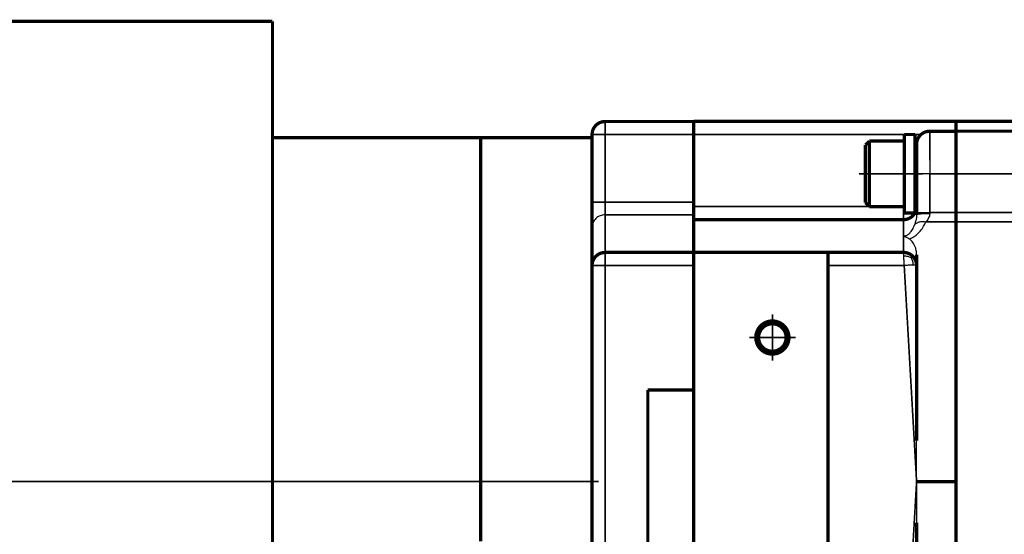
# Model space of a CAD drawing. Header units: inches. Extents: x -778 to 589, y -314 to 308.
# Tile 22 of 33: x -441 to -291, y 210 to 288. Entities that reach past the tile are written whole.
import ezdxf

# ---------------------------------------------------------------- set-up
doc = ezdxf.new("R2010")
doc.units = ezdxf.units.IN
doc.linetypes.add('DOT_CENTER', pattern=[14, 12, -1, 0, -1])
doc.layers.add('1', color=7, linetype='Continuous')

# ---------------------------------------------------------------- blocks, each defined once
blk = doc.blocks.new('Schraube_M_6x20_DIN_912_4_3__64', base_point=(-328.52, 259.61))
at = {"color": 124, "linetype": 'Continuous', "const_width": 0.25}
blk.add_lwpolyline([(-322.99, 259.74), (-328.39, 259.74)], dxfattribs=at)
blk = doc.blocks.new('1933100008_Schnor_Scheibe_A_6_4_4_3__65', base_point=(-330.15, 270.61))
at = {"color": 124, "linetype": 'Continuous', "const_width": 0.25}
for points in [[(-330, 270.74), (-330.02, 270.74)], [(-328.42, 270.74), (-330, 270.74)]]:
    blk.add_lwpolyline(points, dxfattribs=at)
blk = doc.blocks.new('Motor_71_0_37_4_b14__66', base_point=(-587.75, 146.49))
at = {"color": 7, "linetype": 'Continuous', "const_width": 0.5}
for points in [[(-525.75, 288.03), (-402.25, 288.03)], [(-402.25, 288.03), (-402.25, 270.24)], [(-402.25, 270.24), (-402.25, 217.74)], [(-402.25, 270.24), (-370.5, 270.24)], [(-370.5, 270.24), (-370.5, 252.74)], [(-370.5, 252.74), (-370.5, 226.84)], [(-370.5, 226.84), (-370.5, 224.74)], [(-370.5, 224.74), (-370.5, 217.74)], [(-402.25, 217.74), (-402.25, 165.24)], [(-370.5, 217.74), (-370.5, 210.74)], [(-370.5, 210.74), (-370.5, 208.64)]]:
    blk.add_lwpolyline(points, dxfattribs=at)
at = {"layer": '1', "color": 30, "linetype": 'DOT_CENTER', "const_width": 0.25}
blk.add_lwpolyline([(-588.5, 217.74), (-352.5, 217.74)], dxfattribs=at)
blk = doc.blocks.new('Motor_71_0_37_4_b14_kpl__67', base_point=(-587.75, 146.49))
blk.add_blockref('Motor_71_0_37_4_b14__66', (-587.75, 146.49))
blk = doc.blocks.new('1400005010_05_Zwischenflansch_Bgr71_B14_klein__69', base_point=(-370.75, 162.5))
at = {"color": 7, "linetype": 'Continuous', "const_width": 0.5}
for points in [[(-351.5, 272.73, 0.414214), (-353.5, 270.73, 0.414214)], [(-351.5, 252.73, 0.414214), (-353.5, 250.73, 0.414214)]]:
    blk.add_lwpolyline(points, format="xyb", dxfattribs=at)
for points in [[(-338, 272.73), (-351.5, 272.73)], [(-338, 272.73), (-338, 270.74)], [(-353.5, 270.24), (-370.5, 270.24)], [(-370.5, 270.24), (-370.5, 252.74)], [(-353.5, 270.24), (-353.5, 270.73)], [(-353.5, 260.42), (-353.5, 270.24)], [(-338, 270.74), (-338, 270.73)], [(-338, 260.42), (-338, 270.73)], [(-353.5, 260.42), (-353.5, 256.56)], [(-338, 259.74), (-338, 260.42)], [(-338, 258.49), (-338, 259.74)], [(-338, 257.74), (-338, 258.49)], [(-338, 257.67), (-338, 257.74)], [(-338, 252.81), (-338, 257.67)], [(-353.5, 250.86), (-353.5, 256.56)], [(-370.5, 252.74), (-370.5, 226.84)], [(-338, 252.73), (-351.5, 252.73)], [(-338, 252.79), (-338, 252.81)], [(-338, 252.74), (-338, 252.79)], [(-338, 252.73), (-338, 252.74)], [(-338, 252.73), (-338, 250.73)], [(-353.5, 250.86), (-353.5, 250.73)], [(-353.5, 250.73), (-353.5, 247.03)], [(-338, 231.74), (-338, 250.73)], [(-353.5, 247.03), (-353.5, 242.45)], [(-353.5, 242.45), (-353.5, 193.03)], [(-345, 203.74), (-345, 231.74)], [(-345, 231.74), (-338, 231.74)], [(-338, 217.74), (-338, 231.74)], [(-370.5, 226.84), (-370.5, 224.74)], [(-370.5, 224.74), (-370.5, 217.74)], [(-370.5, 217.74), (-370.5, 210.74)], [(-338, 203.74), (-338, 217.74)], [(-370.5, 210.74), (-370.5, 208.64)]]:
    blk.add_lwpolyline(points, dxfattribs=at)
at = {"color": 124, "linetype": 'Continuous', "const_width": 0.25}
for points in [[(-351.5, 272.73), (-351.5, 270.73)], [(-351.5, 270.73), (-353.5, 270.73)], [(-351.5, 260.42), (-351.5, 270.73)], [(-338, 270.73), (-351.5, 270.73)], [(-351.5, 260.42), (-353.5, 260.42)], [(-351.5, 258.49), (-351.5, 260.42)], [(-338, 260.42), (-351.5, 260.42)], [(-351.5, 252.79), (-351.5, 258.49)], [(-338, 258.49), (-351.5, 258.49)], [(-351.5, 252.73), (-351.5, 252.79)], [(-338, 252.79), (-351.5, 252.79)], [(-351.5, 252.73), (-351.5, 250.73)], [(-351.5, 250.73), (-353.5, 250.73)], [(-351.5, 250.73), (-351.5, 184.75)], [(-338, 250.73), (-351.5, 250.73)]]:
    blk.add_lwpolyline(points, dxfattribs=at)
at = {"color": 124, "linetype": 'Continuous'}
for points in [[(-351.5, 258.49), (-351.76, 258.46), (-352.28, 258.4), (-352.94, 257.96), (-353.41, 257.32), (-353.47, 256.81), (-353.5, 256.56)], [(-351.5, 252.79), (-351.76, 252.76), (-352.28, 252.71), (-352.94, 252.26), (-353.41, 251.62), (-353.47, 251.11), (-353.5, 250.86)]]:
    blk.add_open_spline(points, degree=3, knots=[0, 0, 0, 0, 0.779365, 1.551615, 2.313691, 3.068491, 3.068491, 3.068491, 3.068491], dxfattribs=at)
at = {"color": 7, "linetype": 'Continuous'}
blk.add_open_spline([(-353.5, 242.45), (-353.5, 242.62), (-353.49, 243), (-353.46, 243.56), (-353.44, 244.14), (-353.43, 244.74), (-353.44, 245.33), (-353.46, 245.92), (-353.49, 246.48), (-353.5, 246.85), (-353.5, 247.03)], degree=3, knots=[0, 0, 0, 0, 0.534971, 1.117864, 1.680793, 2.292306, 2.903818, 3.466747, 4.049641, 4.584611, 4.584611, 4.584611, 4.584611], dxfattribs=at)
blk = doc.blocks.new('1402005010_R4_Motoranbau_Bgr71_B14_klein_2__71', base_point=(-587.75, 146.49))
for name, p in [('Motor_71_0_37_4_b14_kpl__67', (-587.75, 146.49)), ('1400005010_05_Zwischenflansch_Bgr71_B14_klein__69', (-370.75, 162.5)), ('1933100008_Schnor_Scheibe_A_6_4_4_3__65', (-330.15, 270.61)), ('Schraube_M_6x20_DIN_912_4_3__64', (-328.52, 259.61))]:
    blk.add_blockref(name, p)
blk = doc.blocks.new('1933100008_Schnor_Scheibe_A_6_4_4__76', base_point=(-306.1, 258.49))
at = {"color": 7, "linetype": 'Continuous', "const_width": 0.5}
for points in [[(-304.25, 270.74), (-305.85, 270.74)], [(-305.85, 270.74), (-305.85, 258.74)], [(-304.25, 270.74), (-304.25, 258.74)], [(-305.85, 258.74), (-304.25, 258.74)]]:
    blk.add_lwpolyline(points, dxfattribs=at)
at = {"layer": '1', "color": 30, "linetype": 'DOT_CENTER', "const_width": 0.25}
blk.add_lwpolyline([(-303, 264.74), (-312.81, 264.74)], dxfattribs=at)
blk = doc.blocks.new('Schraube_M_6x20_DIN_912_4__77', base_point=(-312.06, 259.49))
at = {"color": 7, "linetype": 'Continuous', "const_width": 0.5}
for points in [[(-311.81, 269.14), (-311.21, 269.74)], [(-311.81, 269.14), (-311.81, 260.34)], [(-311.21, 269.74), (-305.85, 269.74)], [(-311.21, 269.74), (-311.21, 259.74)], [(-304.25, 267.74), (-304, 267.74)], [(-304.25, 261.74), (-304, 261.74)], [(-311.81, 260.34), (-311.21, 259.74)], [(-306, 259.74), (-311.21, 259.74)], [(-305.85, 259.74), (-306, 259.74)]]:
    blk.add_lwpolyline(points, dxfattribs=at)
at = {"layer": '1', "color": 2, "linetype": 'Continuous', "const_width": 0.25}
for points in [[(-304.25, 267.24), (-304, 267.24)], [(-304.25, 262.24), (-304, 262.24)]]:
    blk.add_lwpolyline(points, dxfattribs=at)
blk = doc.blocks.new('1400001010_05_R4_Gehäuse_Antrieb_B3__80', base_point=(-338.25, 162.5))
at = {"color": 7, "linetype": 'Continuous', "const_width": 0.5}
for points in [[(-338, 272.74), (-338, 272.73)], [(-332, 272.74), (-338, 272.74)], [(-338, 272.73), (-338, 270.74)], [(-298, 272.74), (-332, 272.74)], [(-298, 272.71), (-298, 272.74)], [(-298, 272.7), (-298, 272.71)], [(-298, 272.46), (-298, 272.7)], [(-298, 272.18), (-298, 272.46)], [(-298, 272.09), (-298, 272.18)], [(-298, 272.07), (-298, 272.09)], [(-298, 271.45), (-298, 272.07)], [(-338, 270.74), (-338, 270.73)], [(-338, 260.42), (-338, 270.73)], [(-304.25, 270.74), (-305.85, 270.74)], [(-298, 271.24), (-302, 271.24)], [(-298, 271.44), (-298, 271.45)], [(-298, 271.25), (-298, 271.44)], [(-298, 271.24), (-298, 271.25)], [(-298, 271.24), (-298, 270.75)], [(-298, 270.75), (-298, 270.74)], [(-298, 269.72), (-298, 270.74)], [(-304, 269.24), (-304, 264.74)], [(-298, 269.71), (-298, 269.72)], [(-298, 269.45), (-298, 269.71)], [(-298, 269.44), (-298, 269.45)], [(-298, 269.44), (-298, 267.74)], [(-298, 267.74), (-298, 267.64)], [(-298, 267.64), (-298, 267.62)], [(-298, 267.62), (-298, 266.82)], [(-298, 266.82), (-298, 266.81)], [(-298, 266.81), (-298, 264.75)], [(-304, 259.74), (-304, 264.74)], [(-298, 264.75), (-298, 264.74)], [(-298, 258.84), (-298, 264.74)], [(-338, 259.74), (-338, 260.42)], [(-338, 258.49), (-338, 259.74)], [(-306, 259.74), (-311.21, 259.74)], [(-305.85, 259.74), (-306, 259.74)], [(-304, 259.6), (-304, 259.74)], [(-304, 258.83), (-304, 259.6)], [(-338, 257.74), (-338, 258.49)], [(-304, 258.83), (-304, 258.46)], [(-298, 258.83), (-298, 258.84)], [(-298, 258.83), (-298, 257.75)], [(-338, 257.67), (-338, 257.74)], [(-306, 257.74), (-338, 257.74)], [(-338, 252.81), (-338, 257.67)], [(-298, 257.75), (-298, 257.74)], [(-298, 257.74), (-298, 257.4)], [(-298, 257.4), (-298, 257.39)], [(-298, 257.39), (-298, 255.75)], [(-298, 255.75), (-298, 255.74)], [(-298, 252.66), (-298, 255.74)], [(-338, 252.79), (-338, 252.81)], [(-338, 252.74), (-338, 252.79)], [(-338, 252.73), (-338, 252.74)], [(-338, 252.74), (-317.5, 252.74)], [(-338, 252.73), (-338, 250.73)], [(-306, 252.74), (-317.5, 252.74)], [(-317.5, 252.74), (-317.5, 250.74)], [(-304, 252.4), (-304, 250.87)], [(-298, 252.65), (-298, 252.66)], [(-298, 251.25), (-298, 252.65)], [(-338, 231.74), (-338, 250.73)], [(-317.5, 250.74), (-317.5, 184.75)], [(-304, 250.87), (-304, 250.74)], [(-304, 224), (-304, 250.74)], [(-298, 245.24), (-298, 251.25)], [(-298, 245.24), (-298, 217.75)], [(-338, 217.74), (-338, 231.74)], [(-338, 203.74), (-338, 217.74)], [(-304, 217.74), (-304, 217.75)], [(-298, 217.75), (-304, 217.75)], [(-304, 217.74), (-304, 217.74)], [(-298, 217.74), (-304, 217.74)], [(-298, 217.74), (-298, 217.75)], [(-298, 190.25), (-298, 217.74)], [(-298, 217.74), (-298, 217.74)], [(-304, 211.48), (-304, 184.75)]]:
    blk.add_lwpolyline(points, dxfattribs=at)
at = {"color": 124, "linetype": 'Continuous', "const_width": 0.25}
for points in [[(-330.02, 270.74), (-338, 270.74)], [(-330, 270.74), (-330.02, 270.74)], [(-328.42, 270.74), (-330, 270.74)], [(-328.42, 270.74), (-328, 270.74)], [(-305.85, 270.74), (-328, 270.74)], [(-303.32, 270.74), (-304.25, 270.74)], [(-302, 271.24), (-302, 266.81)], [(-303.99, 269.44), (-304.25, 269.44)], [(-298, 264.74), (-302, 264.74)], [(-302, 258.83), (-302, 264.74)], [(-328.39, 259.74), (-338, 259.74)], [(-322.99, 259.74), (-328.39, 259.74)], [(-311.21, 259.74), (-322.99, 259.74)], [(-306, 259.74), (-306, 257.74)], [(-304, 259.74), (-304.25, 259.74)], [(-298, 258.83), (-302, 258.83)], [(-306, 257.67), (-338, 257.67)], [(-306, 257.74), (-306, 257.67)], [(-306, 257.67), (-306, 255.24)], [(-298, 257.39), (-302.61, 257.39)], [(-306, 255.24), (-306, 252.81)], [(-306, 252.81), (-338, 252.81)], [(-306, 252.81), (-306, 252.74)], [(-305.89, 250.74), (-317.5, 250.74)], [(-305.89, 250.74), (-304, 217.75)], [(-305.89, 184.75), (-304, 217.74)], [(-298, 217.74), (-304, 217.74)]]:
    blk.add_lwpolyline(points, dxfattribs=at)
at = {"color": 7, "linetype": 'Continuous', "const_width": 0.5}
for points in [[(-302, 271.24, 0.414214), (-304, 269.24, 0.414214)], [(-304.25, 258.77, 0.126936), (-304, 259.74, 0.126936)], [(-306, 257.74, 0.267949), (-304.27, 258.74, 0.267949)], [(-304.59, 252.15, 0.198912), (-306, 252.74, 0.198912)], [(-304, 250.74, 0.198912), (-304.59, 252.15, 0.198912)]]:
    blk.add_lwpolyline(points, format="xyb", dxfattribs=at)
for points in [[(-328.53, 239.74, 1), (-323.47, 239.74, 1)], [(-328.1, 239.74, 1), (-323.9, 239.74, 1)]]:
    blk.add_lwpolyline(points, format="xyb", close=True, dxfattribs=at)
at = {"color": 124, "linetype": 'Continuous'}
for points, knots in [([(-302, 266.81), (-302, 266.47), (-302, 265.78), (-302, 265.09), (-302, 264.74)], [0, 0, 0, 0, 1.021327, 2.071638, 2.071638, 2.071638, 2.071638]), ([(-302, 264.74), (-302.12, 264.74), (-302.37, 264.74), (-302.74, 264.74), (-303.08, 264.74), (-303.39, 264.74), (-303.65, 264.74), (-303.82, 264.74), (-303.93, 264.74), (-303.98, 264.74), (-304, 264.74)], [0, 0, 0, 0, 0.374731, 0.736189, 1.098019, 1.414214, 1.671632, 1.859577, 1.929788, 2, 2, 2, 2]), ([(-304, 259.6), (-304.03, 259.35), (-304.09, 258.84), (-304.56, 258.2), (-305.22, 257.76), (-305.74, 257.7), (-306, 257.67)], [0, 0, 0, 0, 0.754799, 1.516875, 2.289126, 3.068491, 3.068491, 3.068491, 3.068491]), ([(-304, 258.46), (-304.01, 258.32), (-304.02, 258.03), (-304.1, 257.64), (-304.2, 257.29), (-304.27, 257.07), (-304.3, 256.97)], [0, 0, 0, 0, 0.439819, 0.849882, 1.204458, 1.530046, 1.530046, 1.530046, 1.530046]), ([(-304, 258.83), (-303.98, 258.83), (-303.93, 258.83), (-303.82, 258.83), (-303.65, 258.83), (-303.39, 258.83), (-303.08, 258.83), (-302.74, 258.83), (-302.37, 258.83), (-302.12, 258.83), (-302, 258.83)], [0, 0, 0, 0, 0.070212, 0.140423, 0.328368, 0.585786, 0.901981, 1.263811, 1.625269, 2, 2, 2, 2]), ([(-302, 258.65), (-302.08, 258.65), (-302.24, 258.65), (-302.49, 258.64), (-302.71, 258.64), (-302.92, 258.63), (-303.09, 258.62), (-303.26, 258.61), (-303.4, 258.6), (-303.52, 258.58), (-303.62, 258.57), (-303.71, 258.56), (-303.79, 258.55), (-303.85, 258.53), (-303.9, 258.52), (-303.94, 258.51), (-303.96, 258.5), (-303.98, 258.49), (-303.99, 258.48), (-304, 258.47), (-304, 258.47), (-304, 258.46)], [0, 0, 0, 0, 0.240732, 0.488146, 0.736338, 0.918916, 1.094965, 1.261533, 1.415676, 1.528441, 1.630356, 1.720881, 1.799487, 1.865672, 1.911064, 1.948233, 1.977541, 1.997912, 2.012965, 2.020806, 2.027591, 2.027591, 2.027591, 2.027591]), ([(-302, 258.65), (-302, 258.62), (-302, 258.56), (-302.02, 258.38), (-302.09, 258.16), (-302.23, 257.88), (-302.4, 257.63), (-302.54, 257.47), (-302.61, 257.39)], [0, 0, 0, 0, 0.089378, 0.17907, 0.534255, 0.777946, 1.114328, 1.425416, 1.425416, 1.425416, 1.425416]), ([(-302, 258.83), (-302, 258.82), (-302, 258.79), (-302, 258.74), (-302, 258.69), (-302, 258.66), (-302, 258.65)], [0, 0, 0, 0, 0.0460753, 0.0921262, 0.1381354, 0.1840712, 0.1840712, 0.1840712, 0.1840712]), ([(-306, 255.24), (-305.99, 255.24), (-305.97, 255.24), (-305.9, 255.25), (-305.78, 255.26), (-305.62, 255.31), (-305.45, 255.38), (-305.29, 255.47), (-305.13, 255.59), (-304.98, 255.74), (-304.8, 255.95), (-304.62, 256.23), (-304.44, 256.58), (-304.35, 256.84), (-304.3, 256.97)], [0, 0, 0, 0, 0.02831, 0.053632, 0.229812, 0.376378, 0.563454, 0.76029, 0.939325, 1.155407, 1.411592, 1.766244, 2.154566, 2.578957, 2.578957, 2.578957, 2.578957]), ([(-305.1, 254.8), (-305.01, 254.83), (-304.84, 254.89), (-304.49, 255.07), (-303.99, 255.39), (-303.42, 255.97), (-302.94, 256.67), (-302.71, 257.17), (-302.61, 257.39)], [0, 0, 0, 0, 0.281929, 0.546065, 1.172769, 2.062954, 2.963533, 3.703339, 3.703339, 3.703339, 3.703339]), ([(-304.3, 256.97), (-304.26, 257.02), (-304.17, 257.11), (-304.01, 257.23), (-303.81, 257.33), (-303.6, 257.39), (-303.36, 257.44), (-303.11, 257.45), (-302.86, 257.44), (-302.69, 257.41), (-302.61, 257.39)], [0, 0, 0, 0, 0.187999, 0.389091, 0.604308, 0.833281, 1.074205, 1.323908, 1.578315, 1.832946, 1.832946, 1.832946, 1.832946]), ([(-306, 252.81), (-305.74, 252.78), (-305.22, 252.72), (-304.56, 252.28), (-304.09, 251.64), (-304.03, 251.13), (-304, 250.87)], [0, 0, 0, 0, 0.779365, 1.551615, 2.313691, 3.068491, 3.068491, 3.068491, 3.068491]), ([(-305.94, 252.15), (-305.95, 252.21), (-305.95, 252.31), (-305.96, 252.46), (-305.97, 252.57), (-305.98, 252.66), (-305.98, 252.71), (-306, 252.73), (-306, 252.74)], [0, 0, 0, 0, 0.1713537, 0.3171265, 0.4345112, 0.5187752, 0.5708228, 0.5906368, 0.5906368, 0.5906368, 0.5906368]), ([(-305.89, 250.74), (-305.89, 250.87), (-305.9, 251.12), (-305.91, 251.49), (-305.93, 251.83), (-305.94, 252.05), (-305.94, 252.15)], [0, 0, 0, 0, 0.389738, 0.7659, 1.110221, 1.415378, 1.415378, 1.415378, 1.415378]), ([(-304.83, 251.91), (-304.9, 251.94), (-305.07, 252.02), (-305.34, 252.1), (-305.64, 252.15), (-305.84, 252.15), (-305.94, 252.15)], [0, 0, 0, 0, 0.251541, 0.553515, 0.843299, 1.153265, 1.153265, 1.153265, 1.153265]), ([(-304.83, 251.91), (-304.81, 251.93), (-304.77, 251.96), (-304.73, 252.01), (-304.68, 252.06), (-304.65, 252.09), (-304.62, 252.12), (-304.61, 252.13), (-304.6, 252.14), (-304.59, 252.15), (-304.59, 252.15), (-304.59, 252.15)], [0, 0, 0, 0, 0.0793642, 0.1502336, 0.2117025, 0.2628653, 0.2954981, 0.3186232, 0.3335399, 0.3415717, 0.3442598, 0.3442598, 0.3442598, 0.3442598]), ([(-304.83, 251.91), (-304.79, 251.83), (-304.71, 251.66), (-304.62, 251.39), (-304.56, 251.09), (-304.56, 250.89), (-304.55, 250.78)], [0, 0, 0, 0, 0.253979, 0.557874, 0.852166, 1.169151, 1.169151, 1.169151, 1.169151]), ([(-304.55, 250.78), (-304.63, 250.78), (-304.83, 250.78), (-305.13, 250.77), (-305.5, 250.76), (-305.74, 250.75), (-305.89, 250.74)], [0, 0, 0, 0, 0.230422, 0.611991, 0.900888, 1.333925, 1.333925, 1.333925, 1.333925]), ([(-304, 250.74), (-304, 250.74), (-304, 250.75), (-304.02, 250.75), (-304.04, 250.76), (-304.09, 250.77), (-304.14, 250.77), (-304.19, 250.77), (-304.25, 250.78), (-304.33, 250.78), (-304.43, 250.78), (-304.51, 250.78), (-304.55, 250.78)], [0, 0, 0, 0, 0.0059725, 0.0185399, 0.0434314, 0.0858975, 0.1509894, 0.192323, 0.2512642, 0.330461, 0.4325731, 0.5602695, 0.5602695, 0.5602695, 0.5602695])]:
    blk.add_open_spline(points, degree=3, knots=knots, dxfattribs=at)
at = {"color": 7, "linetype": 'Continuous'}
for points, knots in [([(-306, 255.24), (-305.99, 255.24), (-305.98, 255.24), (-305.95, 255.23), (-305.93, 255.22), (-305.89, 255.2), (-305.85, 255.19), (-305.78, 255.16), (-305.69, 255.12), (-305.54, 255.05), (-305.34, 254.95), (-305.18, 254.85), (-305.1, 254.8)], [0, 0, 0, 0, 0.026141, 0.051341, 0.077905, 0.104465, 0.160272, 0.216007, 0.331597, 0.458564, 0.714592, 1.005396, 1.005396, 1.005396, 1.005396]), ([(-304, 252.4), (-304.01, 252.55), (-304.02, 252.83), (-304.09, 253.2), (-304.17, 253.48), (-304.28, 253.78), (-304.44, 254.09), (-304.66, 254.39), (-304.84, 254.59), (-304.97, 254.7), (-305.05, 254.76), (-305.08, 254.79), (-305.1, 254.8)], [0, 0, 0, 0, 0.452267, 0.83297, 1.131017, 1.33077, 1.79737, 2.170721, 2.447669, 2.616994, 2.679883, 2.742261, 2.742261, 2.742261, 2.742261]), ([(-304, 217.75), (-304.01, 218.03), (-304.03, 218.64), (-304.03, 219.53), (-304.03, 220.29), (-304.02, 221.25), (-304.01, 222.44), (-304, 223.48), (-304, 224)], [0, 0, 0, 0, 0.844444, 1.826289, 2.67799, 3.131722, 4.687142, 6.25329, 6.25329, 6.25329, 6.25329]), ([(-304, 217.74), (-304.01, 217.46), (-304.03, 216.85), (-304.03, 215.95), (-304.03, 215.19), (-304.02, 214.24), (-304.01, 213.05), (-304, 212.01), (-304, 211.48)], [0, 0, 0, 0, 0.844432, 1.826275, 2.677978, 3.131709, 4.68713, 6.253277, 6.253277, 6.253277, 6.253277])]:
    blk.add_open_spline(points, degree=3, knots=knots, dxfattribs=at)
at = {"layer": '1', "color": 30, "linetype": 'DOT_CENTER', "const_width": 0.25}
for points in [[(-326, 243.27), (-326, 236.2)], [(-322.47, 239.74), (-329.53, 239.74)]]:
    blk.add_lwpolyline(points, dxfattribs=at)
at = {"layer": '1', "color": 2, "linetype": 'Continuous', "const_width": 0.25}
blk.add_lwpolyline([(-328.5, 239.74, 2.414214), (-326, 242.24, 2.414214)], format="xyb", dxfattribs=at)
blk = doc.blocks.new('1400001020_04_R4_Gehäuse_Abtrieb_B3_mit_Naben__85', base_point=(-298.25, 162.5))
at = {"color": 7, "linetype": 'Continuous', "const_width": 0.5}
for points in [[(-298, 272.74), (-298, 272.75)], [(-298, 272.75), (-264, 272.75)], [(-298, 272.71), (-298, 272.74)], [(-298, 272.7), (-298, 272.71)], [(-298, 272.46), (-298, 272.7)], [(-298, 272.18), (-298, 272.46)], [(-298, 272.09), (-298, 272.18)], [(-298, 272.07), (-298, 272.09)], [(-298, 271.45), (-298, 272.07)], [(-298, 271.44), (-298, 271.45)], [(-298, 271.25), (-298, 271.44)], [(-298, 271.24), (-298, 271.25)], [(-280, 271.25), (-298, 271.25)], [(-298, 271.24), (-298, 270.75)], [(-298, 270.75), (-298, 270.74)], [(-298, 269.72), (-298, 270.74)], [(-298, 269.71), (-298, 269.72)], [(-298, 269.45), (-298, 269.71)], [(-298, 269.44), (-298, 269.45)], [(-298, 269.44), (-298, 267.74)], [(-298, 267.74), (-298, 267.64)], [(-298, 267.64), (-298, 267.62)], [(-298, 267.62), (-298, 266.82)], [(-298, 266.82), (-298, 266.81)], [(-298, 266.81), (-298, 264.75)], [(-298, 264.75), (-298, 264.74)], [(-298, 258.84), (-298, 264.74)], [(-298, 258.83), (-298, 258.84)], [(-298, 258.83), (-298, 257.75)], [(-298, 257.75), (-298, 257.74)], [(-298, 257.74), (-298, 257.4)], [(-298, 257.4), (-298, 257.39)], [(-298, 257.39), (-298, 255.75)], [(-298, 255.75), (-298, 255.74)], [(-298, 252.66), (-298, 255.74)], [(-298, 252.65), (-298, 252.66)], [(-298, 251.25), (-298, 252.65)], [(-298, 245.24), (-298, 251.25)], [(-298, 245.24), (-298, 217.75)], [(-298, 217.74), (-298, 217.75)], [(-298, 190.25), (-298, 217.74)], [(-298, 217.74), (-298, 217.74)]]:
    blk.add_lwpolyline(points, dxfattribs=at)
at = {"color": 124, "linetype": 'Continuous', "const_width": 0.25}
for points in [[(-280, 264.75), (-298, 264.75)], [(-298, 258.84), (-278.96, 258.84)], [(-298, 257.4), (-276, 257.4)]]:
    blk.add_lwpolyline(points, dxfattribs=at)
blk = doc.blocks.new('1402001010_R4_Grundeinheit_B3_3__86', base_point=(-338.25, 162.5))
for name, p in [('1400001010_05_R4_Gehäuse_Antrieb_B3__80', (-338.25, 162.5)), ('1400001020_04_R4_Gehäuse_Abtrieb_B3_mit_Naben__85', (-298.25, 162.5)), ('1933100008_Schnor_Scheibe_A_6_4_4__76', (-306.1, 258.49)), ('Schraube_M_6x20_DIN_912_4__77', (-312.06, 259.49))]:
    blk.add_blockref(name, p)
blk = doc.blocks.new('R42_B5_HV_Motor__91', base_point=(-587.75, 137.5))
for name, p in [('1402005010_R4_Motoranbau_Bgr71_B14_klein_2__71', (-587.75, 146.49)), ('1402001010_R4_Grundeinheit_B3_3__86', (-338.25, 162.5))]:
    blk.add_blockref(name, p)
blk = doc.blocks.new('Untsicht1', base_point=(-346.25, 222.75))
blk.add_blockref('R42_B5_HV_Motor__91', (-587.75, 137.5))

msp = doc.modelspace()

# ---------------------------------------------------------------- block references
msp.add_blockref('Untsicht1', (-346.25, 222.75))

doc.saveas('drawing.dxf')
